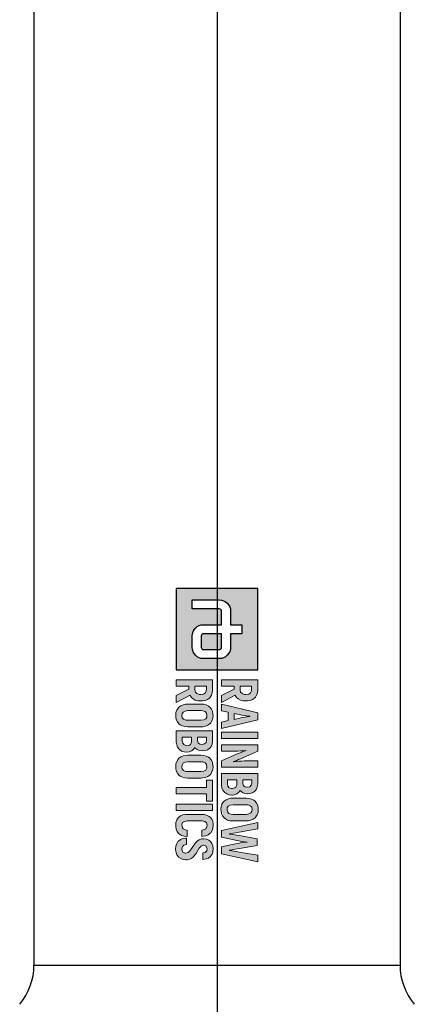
# Model space of a CAD drawing. Header units: millimetres. Extents: x 0 to 5219, y 0 to 2970.
# Tile 114 of 237: x 956 to 1053, y 1650 to 1892. Entities that reach past the tile are written whole.
import ezdxf

# ---------------------------------------------------------------- set-up
doc = ezdxf.new("R2010")
doc.units = ezdxf.units.MM
doc.header["$LTSCALE"] = 0.2
doc.linetypes.add('CENTER2', pattern=[1.125, 0.75, -0.125, 0.125, -0.125])
doc.layers.add('02_Center Line', color=1, linetype='CENTER2')

# ---------------------------------------------------------------- blocks, each defined once
blk = doc.blocks.new('A$C6aa9fa92')
h = blk.add_hatch(color=256)
h.dxf.hatch_style = 1
h.paths.add_polyline_path([(7.594, 0), (0, 0), (0, -7.594), (7.594, -7.594)])
edge = h.paths.add_edge_path(flags=16)
edge.add_spline(control_points=[(5.485, -2.531), (6.067, -2.531), (6.539, -3.003), (6.539, -3.586)], knot_values=[19, 19, 19, 19, 20, 20, 20, 20], degree=3, periodic=0)
edge.add_line((6.539, -3.586), (6.539, -5.063))
edge.add_spline(control_points=[(6.539, -5.063), (6.539, -5.645), (6.067, -6.117), (5.485, -6.117)], knot_values=[4, 4, 4, 4, 5, 5, 5, 5], degree=3, periodic=0)
edge.add_line((5.485, -6.117), (4.43, -6.117))
edge.add_spline(control_points=[(4.43, -6.117), (3.847, -6.117), (3.375, -5.645), (3.375, -5.063)], knot_values=[6, 6, 6, 6, 7, 7, 7, 7], degree=3, periodic=0)
edge.add_line((3.375, -5.063), (3.375, -3.375))
edge.add_line((3.375, -3.375), (2.109, -3.375))
edge.add_spline(control_points=[(2.109, -3.375), (1.993, -3.375), (1.898, -3.47), (1.898, -3.586)], knot_values=[9, 9, 9, 9, 10, 10, 10, 10], degree=3, periodic=0)
edge.add_line((1.898, -3.586), (1.898, -6.117))
edge.add_line((1.898, -6.117), (1.055, -6.117))
edge.add_line((1.055, -6.117), (1.055, -3.586))
edge.add_spline(control_points=[(1.055, -3.586), (1.055, -3.004), (1.527, -2.531), (2.109, -2.531)], knot_values=[13, 13, 13, 13, 14, 14, 14, 14], degree=3, periodic=0)
edge.add_line((2.109, -2.531), (3.375, -2.531))
edge.add_line((3.375, -2.531), (3.375, -1.477))
edge.add_line((3.375, -1.477), (4.219, -1.477))
edge.add_line((4.219, -1.477), (4.219, -2.531))
edge.add_line((4.219, -2.531), (5.485, -2.531))
edge = h.paths.add_edge_path(flags=0)
edge.add_spline(control_points=[(5.485, -3.375), (5.601, -3.375), (5.695, -3.47), (5.695, -3.586)], knot_values=[6, 6, 6, 6, 7, 7, 7, 7], degree=3, periodic=0)
edge.add_line((5.695, -3.586), (5.695, -5.063))
edge.add_spline(control_points=[(5.695, -5.063), (5.695, -5.179), (5.601, -5.274), (5.485, -5.274)], knot_values=[4, 4, 4, 4, 5, 5, 5, 5], degree=3, periodic=0)
edge.add_line((5.485, -5.274), (4.43, -5.274))
edge.add_spline(control_points=[(4.43, -5.274), (4.313, -5.274), (4.219, -5.179), (4.219, -5.063)], knot_values=[2, 2, 2, 2, 3, 3, 3, 3], degree=3, periodic=0)
edge.add_line((4.219, -5.063), (4.219, -3.375))
edge.add_line((4.219, -3.375), (5.485, -3.375))
at = {"ltscale": 2.5}
h = blk.add_hatch(color=256, dxfattribs=at)
h.dxf.hatch_style = 1
h.paths.add_polyline_path([(10.777, -3.375), (11.396, -3.375), (11.529, -2.764), (12.317, -2.764), (12.453, -3.375), (13.069, -3.375), (12.243, -0.001), (11.606, -0.001)])
h.paths.add_polyline_path([(11.65, -2.2), (11.804, -1.476), (11.835, -1.294), (11.875, -1.04), (11.923, -0.694), (11.949, -0.867), (11.997, -1.18), (12.037, -1.415), (12.063, -1.574), (12.199, -2.2)], flags=16)
h.paths.add_polyline_path([(13.394, -3.375), (13.983, -3.375), (13.983, -0.001), (13.394, -0.001)])
h.paths.add_polyline_path([(15.167, -2.355), (15.163, -2.101), (15.156, -1.846), (15.141, -1.596), (15.123, -1.345), (15.097, -1.102), (15.112, -1.088), (15.123, -1.124), (15.182, -1.279), (15.281, -1.541), (15.425, -1.909), (16.073, -3.375), (16.659, -3.375), (16.659, -0.001), (16.077, -0.001), (16.077, -1.029), (16.081, -1.25), (16.092, -1.493), (16.106, -1.743), (16.128, -2.001), (16.164, -2.32), (16.121, -2.215), (16.022, -1.95), (15.959, -1.795), (15.874, -1.589), (15.174, -0.001), (14.585, -0.001), (14.585, -3.375), (15.167, -3.375)])
h.paths.add_polyline_path([(17.261, -3.375), (18.274, -3.375), (18.326, -3.371), (18.58, -3.335), (18.797, -3.246), (18.989, -3.102), (19.022, -3.069), (19.151, -2.874), (19.232, -2.649), (19.258, -2.388), (19.232, -2.171), (19.147, -1.942), (19.029, -1.787), (18.827, -1.644), (18.878, -1.603), (19.022, -1.423), (19.107, -1.202), (19.136, -0.94), (19.136, -0.933), (19.107, -0.671), (19.026, -0.447), (18.889, -0.259), (18.724, -0.122), (18.503, -0.034), (18.245, -0.001), (17.261, -0.001)])
h.paths.add_polyline_path([(17.851, -2.815), (17.851, -1.942), (18.29, -1.942), (18.528, -2.053), (18.595, -2.141), (18.657, -2.418), (18.584, -2.649), (18.429, -2.775), (18.182, -2.815)], flags=16)
h.paths.add_polyline_path([(17.851, -1.39), (17.851, -0.561), (18.156, -0.561), (18.344, -0.594), (18.488, -0.73), (18.536, -0.966), (18.506, -1.176), (18.385, -1.334), (18.175, -1.39)], flags=16)
h.paths.add_polyline_path([(20.609, -3.43), (20.753, -3.423), (21, -3.375), (21.21, -3.276), (21.39, -3.128), (21.482, -3.01), (21.586, -2.804), (21.648, -2.565), (21.67, -2.288), (21.67, -1.088), (21.659, -0.9), (21.611, -0.646), (21.519, -0.432), (21.39, -0.248), (21.302, -0.167), (21.107, -0.041), (20.875, 0.032), (20.609, 0.054), (20.466, 0.047), (20.219, -0.001), (20.005, -0.1), (19.832, -0.248), (19.736, -0.369), (19.63, -0.576), (19.567, -0.811), (19.549, -1.088), (19.549, -2.288), (19.556, -2.48), (19.607, -2.73), (19.696, -2.948), (19.832, -3.128), (19.917, -3.213), (20.112, -3.335), (20.344, -3.408)])
h.paths.add_polyline_path([(20.609, -2.859), (20.462, -2.841), (20.293, -2.741), (20.193, -2.557), (20.156, -2.288), (20.156, -1.088), (20.171, -0.9), (20.252, -0.686), (20.396, -0.561), (20.609, -0.517), (20.753, -0.535), (20.923, -0.634), (21.026, -0.819), (21.059, -1.088), (21.059, -2.288), (21.044, -2.473), (20.967, -2.686), (20.823, -2.815)], flags=16)
h.paths.add_polyline_path([(22.891, -2.631), (22.873, -2.631), (22.854, -2.506), (22.825, -2.288), (22.78, -2.023), (22.725, -1.714), (22.423, -0.001), (21.812, -0.001), (22.567, -3.375), (23.197, -3.375), (23.477, -2.078), (23.495, -1.99), (23.543, -1.754), (23.58, -1.511), (23.613, -1.253), (23.642, -0.984), (23.661, -0.984), (23.668, -1.084), (23.694, -1.338), (23.727, -1.589), (23.768, -1.835), (23.819, -2.078), (24.099, -3.375), (24.729, -3.375), (25.484, -0.001), (24.873, -0.001), (24.571, -1.714), (24.53, -1.935), (24.482, -2.211), (24.449, -2.443), (24.423, -2.631), (24.405, -2.631), (24.394, -2.561), (24.364, -2.377), (24.32, -2.093), (24.258, -1.703), (23.959, -0.052), (23.337, -0.052), (23.038, -1.703), (22.99, -1.997), (22.939, -2.314), (22.906, -2.524)])
h.paths.add_polyline_path([(21.677, -5.167), (21.733, -4.923), (21.865, -4.776), (22.071, -4.728), (22.197, -4.739), (22.399, -4.846), (22.469, -4.96), (22.525, -5.225), (23.114, -5.225), (23.103, -5.082), (23.051, -4.828), (22.959, -4.61), (22.827, -4.43), (22.768, -4.375), (22.576, -4.253), (22.344, -4.179), (22.075, -4.157), (21.983, -4.157), (21.729, -4.201), (21.512, -4.294), (21.335, -4.433), (21.261, -4.522), (21.151, -4.721), (21.088, -4.957), (21.066, -5.233), (21.066, -6.581), (21.07, -6.721), (21.114, -6.979), (21.202, -7.196), (21.335, -7.373), (21.39, -7.425), (21.578, -7.55), (21.81, -7.627), (22.075, -7.653), (22.189, -7.649), (22.443, -7.605), (22.661, -7.517), (22.841, -7.377), (22.908, -7.299), (23.025, -7.1), (23.095, -6.868), (23.129, -6.592), (22.536, -6.592), (22.51, -6.762), (22.378, -7.01), (22.043, -7.085), (21.832, -7.008), (21.714, -6.843), (21.677, -6.581)])
h.paths.add_polyline_path([(24.012, -5.27), (23.934, -5.041), (24.041, -4.802), (24.288, -4.728), (24.454, -4.758), (24.602, -4.89), (24.653, -5.13), (25.261, -5.13), (25.257, -5.082), (25.22, -4.82), (25.136, -4.599), (24.999, -4.415), (24.97, -4.389), (24.782, -4.26), (24.554, -4.183), (24.288, -4.157), (24.266, -4.157), (24.005, -4.187), (23.78, -4.268), (23.596, -4.4), (23.46, -4.562), (23.368, -4.78), (23.334, -5.034), (23.357, -5.233), (23.438, -5.465), (23.522, -5.605), (23.688, -5.782), (23.802, -5.874), (24.012, -6.021), (24.134, -6.098), (24.397, -6.263), (24.61, -6.463), (24.701, -6.741), (24.574, -7.014), (24.283, -7.084), (24.053, -7.03), (23.92, -6.883), (23.872, -6.64), (23.268, -6.64), (23.272, -6.739), (23.316, -6.994), (23.408, -7.211), (23.548, -7.391), (23.596, -7.439), (23.791, -7.561), (24.02, -7.638), (24.288, -7.66), (24.377, -7.66), (24.631, -7.62), (24.848, -7.531), (25.048, -7.38), (25.191, -7.185), (25.279, -6.964), (25.309, -6.714), (25.298, -6.555), (25.235, -6.319), (25.184, -6.216), (25.04, -6.021), (24.966, -5.955), (24.767, -5.796), (24.694, -5.745), (24.48, -5.616), (24.421, -5.583), (24.211, -5.45), (24.193, -5.439)])
h.paths.add_polyline_path([(20.112, -7.594), (20.705, -7.594), (20.705, -4.224), (20.112, -4.224)])
h.paths.add_polyline_path([(18.546, -7.594), (19.154, -7.594), (19.154, -4.787), (19.832, -4.787), (19.832, -4.224), (17.868, -4.224), (17.868, -4.787), (18.546, -4.787)])
h.paths.add_polyline_path([(17.672, -6.511), (17.672, -5.306), (17.665, -5.119), (17.613, -4.868), (17.525, -4.651), (17.392, -4.47), (17.304, -4.386), (17.109, -4.264), (16.88, -4.19), (16.615, -4.165), (16.471, -4.172), (16.225, -4.224), (16.011, -4.319), (15.834, -4.47), (15.738, -4.588), (15.635, -4.794), (15.573, -5.034), (15.55, -5.306), (15.55, -6.511), (15.561, -6.703), (15.609, -6.949), (15.701, -7.167), (15.834, -7.347), (15.922, -7.432), (16.118, -7.553), (16.35, -7.627), (16.615, -7.653), (16.755, -7.646), (17.002, -7.594), (17.215, -7.498), (17.392, -7.347), (17.488, -7.229), (17.591, -7.023), (17.654, -6.784)])
h.paths.add_polyline_path([(17.05, -6.695), (16.972, -6.909), (16.825, -7.038), (16.615, -7.078), (16.464, -7.06), (16.298, -6.96), (16.195, -6.78), (16.162, -6.511), (16.162, -5.306), (16.177, -5.119), (16.254, -4.909), (16.401, -4.78), (16.615, -4.739), (16.759, -4.758), (16.928, -4.853), (17.028, -5.038), (17.061, -5.306), (17.061, -6.511)], flags=16)
h.paths.add_polyline_path([(14.832, -5.866), (14.88, -5.822), (15.024, -5.645), (15.112, -5.424), (15.142, -5.163), (15.142, -5.155), (15.112, -4.894), (15.031, -4.669), (14.895, -4.478), (14.725, -4.345), (14.508, -4.253), (14.25, -4.224), (13.263, -4.224), (13.263, -7.594), (14.331, -7.594), (14.582, -7.557), (14.803, -7.469), (14.991, -7.325), (15.024, -7.288), (15.156, -7.097), (15.234, -6.868), (15.259, -6.607), (15.237, -6.389), (15.149, -6.165), (15.031, -6.01)])
h.paths.add_polyline_path([(14.327, -6.176), (14.534, -6.275), (14.6, -6.36), (14.661, -6.632), (14.589, -6.868), (14.434, -6.994), (14.188, -7.034), (13.856, -7.034), (13.856, -6.165), (14.184, -6.165)], flags=16)
h.paths.add_polyline_path([(14.176, -5.609), (13.856, -5.609), (13.856, -4.783), (14.158, -4.783), (14.346, -4.817), (14.49, -4.949), (14.537, -5.185), (14.508, -5.395), (14.39, -5.557)], flags=16)
h.paths.add_polyline_path([(12.899, -5.306), (12.888, -5.119), (12.84, -4.868), (12.752, -4.651), (12.619, -4.47), (12.531, -4.386), (12.336, -4.264), (12.103, -4.19), (11.842, -4.165), (11.698, -4.172), (11.448, -4.224), (11.238, -4.319), (11.061, -4.47), (10.965, -4.588), (10.862, -4.794), (10.799, -5.034), (10.777, -5.306), (10.777, -6.511), (10.788, -6.703), (10.836, -6.949), (10.928, -7.167), (11.061, -7.347), (11.149, -7.432), (11.345, -7.553), (11.573, -7.627), (11.842, -7.653), (11.982, -7.646), (12.229, -7.594), (12.442, -7.498), (12.619, -7.347), (12.711, -7.229), (12.818, -7.023), (12.877, -6.784), (12.899, -6.511)])
h.paths.add_polyline_path([(12.288, -6.511), (12.273, -6.695), (12.196, -6.909), (12.052, -7.038), (11.842, -7.078), (11.691, -7.06), (11.525, -6.96), (11.422, -6.78), (11.389, -6.511), (11.389, -5.306), (11.404, -5.119), (11.481, -4.909), (11.628, -4.78), (11.842, -4.739), (11.986, -4.758), (12.155, -4.853), (12.255, -5.038), (12.288, -5.306)], flags=16)
h.paths.add_polyline_path([(10.487, -5.31), (10.48, -5.163), (10.436, -4.909), (10.347, -4.688), (10.218, -4.507), (10.145, -4.437), (9.949, -4.319), (9.717, -4.246), (9.448, -4.224), (8.524, -4.224), (8.524, -7.594), (9.117, -7.594), (9.117, -6.419), (9.386, -6.419), (9.986, -7.594), (10.638, -7.594), (9.957, -6.312), (9.964, -6.308), (10.152, -6.187), (10.299, -6.028), (10.402, -5.826), (10.465, -5.59)])
h.paths.add_polyline_path([(9.872, -5.461), (9.802, -5.679), (9.658, -5.811), (9.445, -5.855), (9.117, -5.855), (9.117, -4.787), (9.532, -4.787), (9.736, -4.883), (9.846, -5.056), (9.883, -5.318)], flags=16)
h.paths.add_polyline_path([(9.964, -2.09), (10.152, -1.968), (10.299, -1.806), (10.402, -1.607), (10.465, -1.368), (10.487, -1.091), (10.48, -0.94), (10.436, -0.686), (10.347, -0.469), (10.218, -0.288), (10.145, -0.218), (9.949, -0.097), (9.717, -0.027), (9.448, -0.001), (8.524, -0.001), (8.524, -3.375), (9.117, -3.375), (9.117, -2.2), (9.386, -2.2), (9.986, -3.375), (10.638, -3.375), (9.957, -2.093)])
h.paths.add_polyline_path([(9.658, -1.592), (9.445, -1.636), (9.117, -1.636), (9.117, -0.564), (9.532, -0.564), (9.736, -0.66), (9.846, -0.833), (9.883, -1.095), (9.872, -1.239), (9.802, -1.46)], flags=16)
h = blk.add_hatch(color=256)
h.dxf.hatch_style = 1
edge = h.paths.add_edge_path()
edge.add_spline(control_points=[(4.219, -5.063), (4.219, -5.179), (4.313, -5.274), (4.43, -5.274)], knot_values=[2, 2, 2, 2, 3, 3, 3, 3], degree=3, periodic=0)
edge.add_line((4.43, -5.274), (5.485, -5.274))
edge.add_spline(control_points=[(5.485, -5.274), (5.601, -5.274), (5.695, -5.179), (5.695, -5.063)], knot_values=[4, 4, 4, 4, 5, 5, 5, 5], degree=3, periodic=0)
edge.add_line((5.695, -5.063), (5.695, -3.586))
edge.add_spline(control_points=[(5.695, -3.586), (5.695, -3.47), (5.601, -3.375), (5.485, -3.375)], knot_values=[6, 6, 6, 6, 7, 7, 7, 7], degree=3, periodic=0)
edge.add_line((5.485, -3.375), (4.219, -3.375))
edge.add_line((4.219, -3.375), (4.219, -5.063))
for p, q in [((0, 0), (0, -7.594)), ((7.594, 0), (0, 0)), ((7.594, -7.594), (7.594, 0)), ((3.375, -2.531), (3.375, -1.477)), ((3.375, -1.477), (4.219, -1.477)), ((4.219, -1.477), (4.219, -2.531)), ((2.109, -2.531), (3.375, -2.531)), ((4.219, -2.531), (5.485, -2.531)), ((1.055, -6.117), (1.055, -3.586)), ((1.898, -3.586), (1.898, -6.117)), ((3.375, -3.375), (2.109, -3.375)), ((3.375, -5.063), (3.375, -3.375)), ((5.485, -3.375), (4.219, -3.375)), ((4.219, -3.375), (4.219, -5.063)), ((5.695, -5.063), (5.695, -3.586)), ((6.539, -3.586), (6.539, -5.063)), ((4.43, -5.274), (5.485, -5.274)), ((1.898, -6.117), (1.055, -6.117)), ((5.485, -6.117), (4.43, -6.117)), ((0, -7.594), (7.594, -7.594))]:
    blk.add_line(p, q)
at = {"lineweight": 0}
for points in [[(20.609, 0.054), (20.466, 0.047), (20.219, -0.001), (20.005, -0.1), (19.832, -0.248), (19.736, -0.369), (19.63, -0.576), (19.567, -0.811), (19.549, -1.088), (19.549, -2.288), (19.556, -2.48), (19.607, -2.73), (19.696, -2.948)], [(21.519, -0.432), (21.39, -0.248), (21.302, -0.167), (21.107, -0.041), (20.875, 0.032), (20.609, 0.054)], [(9.448, -0.001), (8.524, -0.001), (8.524, -3.375), (9.117, -3.375), (9.117, -2.2), (9.386, -2.2)], [(9.445, -0.564), (9.555, -0.576), (9.736, -0.66), (9.846, -0.833), (9.883, -1.095), (9.872, -1.239), (9.802, -1.46), (9.658, -1.592), (9.445, -1.636), (9.117, -1.636)], [(9.117, -1.636), (9.117, -0.564), (9.445, -0.564)], [(10.347, -0.469), (10.218, -0.288), (10.145, -0.218), (9.949, -0.097), (9.717, -0.027), (9.448, -0.001)], [(10.299, -1.806), (10.402, -1.607), (10.465, -1.368), (10.487, -1.091), (10.48, -0.94), (10.436, -0.686), (10.347, -0.469)], [(12.243, -0.001), (11.606, -0.001), (10.777, -3.375), (11.396, -3.375), (11.529, -2.764), (12.317, -2.764)], [(11.65, -2.2), (11.783, -1.574), (11.798, -1.511), (11.835, -1.294), (11.875, -1.04), (11.916, -0.745), (11.93, -0.745)], [(11.93, -0.745), (11.949, -0.867), (11.997, -1.18), (12.037, -1.415), (12.063, -1.574), (12.199, -2.2), (11.65, -2.2)], [(12.317, -2.764), (12.453, -3.375), (13.069, -3.375), (12.243, -0.001)], [(15.174, -0.001), (14.585, -0.001), (14.585, -3.375), (15.167, -3.375), (15.167, -2.355), (15.163, -2.101), (15.156, -1.846), (15.141, -1.596), (15.123, -1.345), (15.097, -1.102), (15.112, -1.088)], [(16.147, -2.277), (16.121, -2.215), (16.022, -1.95), (15.959, -1.795), (15.874, -1.589), (15.174, -0.001)], [(16.073, -3.375), (16.659, -3.375), (16.659, -0.001)], [(16.659, -0.001), (16.077, -0.001), (16.077, -1.029), (16.081, -1.25), (16.092, -1.493), (16.106, -1.743), (16.128, -2.001), (16.158, -2.263), (16.147, -2.277)], [(18.245, -0.001), (17.261, -0.001), (17.261, -3.375), (18.274, -3.375), (18.326, -3.371), (18.58, -3.335), (18.797, -3.246), (18.989, -3.102), (19.022, -3.069), (19.151, -2.874)], [(18.156, -0.561), (18.344, -0.594), (18.488, -0.73), (18.536, -0.966), (18.506, -1.176), (18.385, -1.334), (18.175, -1.39), (17.851, -1.39)], [(17.851, -1.39), (17.851, -0.561), (18.156, -0.561)], [(19.026, -0.447), (18.889, -0.259), (18.724, -0.122), (18.503, -0.034), (18.245, -0.001)], [(19.022, -1.423), (19.107, -1.202), (19.136, -0.94), (19.136, -0.933), (19.107, -0.671), (19.026, -0.447)], [(19.696, -2.948), (19.832, -3.128), (19.917, -3.213), (20.112, -3.335), (20.344, -3.408), (20.609, -3.43), (20.753, -3.423), (21, -3.375), (21.21, -3.276), (21.39, -3.128), (21.482, -3.01), (21.586, -2.804), (21.648, -2.565), (21.67, -2.288), (21.67, -1.088), (21.659, -0.9), (21.611, -0.646), (21.519, -0.432)], [(20.609, -2.859), (20.462, -2.841), (20.293, -2.741), (20.193, -2.557), (20.156, -2.288), (20.156, -1.088), (20.171, -0.9), (20.252, -0.686), (20.396, -0.561), (20.609, -0.517)], [(20.609, -0.517), (20.753, -0.535), (20.923, -0.634), (21.026, -0.819), (21.059, -1.088), (21.059, -2.288), (21.044, -2.473), (20.967, -2.686), (20.823, -2.815), (20.609, -2.859)], [(22.423, -0.001), (21.812, -0.001), (22.567, -3.375)], [(22.873, -2.631), (22.854, -2.506), (22.825, -2.288), (22.78, -2.023), (22.725, -1.714), (22.423, -0.001)], [(23.959, -0.052), (23.337, -0.052), (23.038, -1.703), (22.99, -1.997), (22.939, -2.314), (22.906, -2.524), (22.891, -2.631), (22.873, -2.631)], [(24.405, -2.631), (24.394, -2.561), (24.364, -2.377), (24.32, -2.093), (24.258, -1.703), (23.959, -0.052)], [(24.099, -3.375), (24.729, -3.375), (25.484, -0.001)], [(25.484, -0.001), (24.873, -0.001), (24.571, -1.714), (24.53, -1.935), (24.482, -2.211), (24.449, -2.443), (24.423, -2.631), (24.405, -2.631)], [(9.957, -2.093), (9.964, -2.09), (10.152, -1.968), (10.299, -1.806)], [(15.112, -1.088), (15.123, -1.124), (15.182, -1.279), (15.281, -1.541), (15.425, -1.909), (16.073, -3.375)], [(19.147, -1.942), (19.029, -1.787), (18.827, -1.644), (18.878, -1.603), (19.022, -1.423)], [(22.567, -3.375), (23.197, -3.375), (23.477, -2.078), (23.495, -1.99), (23.543, -1.754), (23.58, -1.511), (23.613, -1.253), (23.642, -0.984), (23.661, -0.984)], [(23.661, -0.984), (23.668, -1.084), (23.694, -1.338), (23.727, -1.589), (23.768, -1.835), (23.819, -2.078), (24.099, -3.375)], [(9.386, -2.2), (9.986, -3.375), (10.638, -3.375), (9.957, -2.093)], [(18.178, -1.942), (18.322, -1.957), (18.528, -2.053), (18.595, -2.141), (18.65, -2.388), (18.65, -2.439), (18.584, -2.649), (18.429, -2.775), (18.182, -2.815), (17.851, -2.815)], [(17.851, -2.815), (17.851, -1.942), (18.178, -1.942)], [(19.151, -2.874), (19.232, -2.649), (19.258, -2.388), (19.232, -2.171), (19.147, -1.942)], [(9.448, -4.224), (8.524, -4.224), (8.524, -7.594), (9.117, -7.594), (9.117, -6.419), (9.386, -6.419)], [(10.347, -4.688), (10.218, -4.507), (10.145, -4.437), (9.949, -4.319), (9.717, -4.246), (9.448, -4.224)], [(11.842, -4.165), (11.698, -4.172), (11.448, -4.224), (11.238, -4.319), (11.061, -4.47), (10.965, -4.588), (10.862, -4.794), (10.799, -5.034), (10.777, -5.306), (10.777, -6.511), (10.788, -6.703), (10.836, -6.949), (10.928, -7.167)], [(12.752, -4.651), (12.619, -4.47), (12.531, -4.386), (12.336, -4.264), (12.103, -4.19), (11.842, -4.165)], [(14.25, -4.224), (13.263, -4.224), (13.263, -7.594), (14.331, -7.594), (14.582, -7.557), (14.803, -7.469), (14.991, -7.325), (15.024, -7.288), (15.156, -7.097)], [(15.031, -4.669), (14.895, -4.478), (14.725, -4.345), (14.508, -4.253), (14.25, -4.224)], [(16.615, -4.165), (16.471, -4.172), (16.225, -4.224), (16.011, -4.319), (15.834, -4.47), (15.738, -4.588), (15.635, -4.794), (15.573, -5.034), (15.55, -5.306), (15.55, -6.511), (15.561, -6.703), (15.609, -6.949), (15.701, -7.167)], [(17.525, -4.651), (17.392, -4.47), (17.304, -4.386), (17.109, -4.264), (16.88, -4.19), (16.615, -4.165)], [(22.075, -4.157), (21.983, -4.157), (21.729, -4.201), (21.512, -4.294), (21.335, -4.433), (21.261, -4.522), (21.151, -4.721)], [(22.071, -4.728), (22.197, -4.739), (22.399, -4.846), (22.469, -4.96), (22.525, -5.225), (23.114, -5.225), (23.103, -5.082), (23.051, -4.828), (22.959, -4.61), (22.827, -4.43), (22.768, -4.375), (22.576, -4.253), (22.344, -4.179), (22.075, -4.157)], [(24.288, -4.157), (24.266, -4.157), (24.005, -4.187), (23.78, -4.268), (23.596, -4.4), (23.46, -4.562), (23.368, -4.78), (23.334, -5.034), (23.357, -5.233), (23.438, -5.465), (23.522, -5.605), (23.688, -5.782), (23.802, -5.874), (24.012, -6.021), (24.134, -6.098), (24.34, -6.227), (24.41, -6.275), (24.591, -6.445), (24.616, -6.482), (24.69, -6.706), (24.69, -6.765), (24.591, -6.979), (24.535, -7.023), (24.292, -7.082)], [(25.136, -4.599), (24.999, -4.415), (24.97, -4.389), (24.782, -4.26), (24.554, -4.183), (24.288, -4.157)], [(9.445, -4.787), (9.555, -4.798), (9.736, -4.883), (9.846, -5.056), (9.883, -5.318), (9.872, -5.461), (9.802, -5.679), (9.658, -5.811), (9.445, -5.855), (9.117, -5.855)], [(9.117, -5.855), (9.117, -4.787), (9.445, -4.787)], [(10.299, -6.028), (10.402, -5.826), (10.465, -5.59), (10.487, -5.31), (10.48, -5.163), (10.436, -4.909), (10.347, -4.688)], [(10.928, -7.167), (11.061, -7.347), (11.149, -7.432), (11.345, -7.553), (11.573, -7.627), (11.842, -7.653), (11.982, -7.646), (12.229, -7.594), (12.442, -7.498), (12.619, -7.347), (12.711, -7.229), (12.818, -7.023), (12.877, -6.784), (12.899, -6.511), (12.899, -5.306), (12.888, -5.119), (12.84, -4.868), (12.752, -4.651)], [(11.842, -7.078), (11.691, -7.06), (11.525, -6.96), (11.422, -6.78), (11.389, -6.511), (11.389, -5.306), (11.404, -5.119), (11.481, -4.909), (11.628, -4.78), (11.842, -4.739)], [(11.842, -4.739), (11.986, -4.758), (12.155, -4.853), (12.255, -5.038), (12.288, -5.306), (12.288, -6.511), (12.273, -6.695), (12.196, -6.909), (12.052, -7.038), (11.842, -7.078)], [(14.158, -4.783), (14.346, -4.817), (14.49, -4.949), (14.537, -5.185), (14.508, -5.395), (14.39, -5.557), (14.176, -5.609), (13.856, -5.609)], [(13.856, -5.609), (13.856, -4.783), (14.158, -4.783)], [(15.024, -5.645), (15.112, -5.424), (15.142, -5.163), (15.142, -5.155), (15.112, -4.894), (15.031, -4.669)], [(15.701, -7.167), (15.834, -7.347), (15.922, -7.432), (16.118, -7.553), (16.35, -7.627), (16.615, -7.653), (16.755, -7.646), (17.002, -7.594), (17.215, -7.498), (17.392, -7.347), (17.488, -7.229), (17.591, -7.023), (17.654, -6.784), (17.672, -6.511), (17.672, -5.306), (17.665, -5.119), (17.613, -4.868), (17.525, -4.651)], [(16.615, -7.078), (16.464, -7.06), (16.298, -6.96), (16.195, -6.78), (16.162, -6.511), (16.162, -5.306), (16.177, -5.119), (16.254, -4.909), (16.401, -4.78), (16.615, -4.739)], [(16.615, -4.739), (16.759, -4.758), (16.928, -4.853), (17.028, -5.038), (17.061, -5.306), (17.061, -6.511), (17.05, -6.695), (16.972, -6.909), (16.825, -7.038), (16.615, -7.078)], [(21.151, -4.721), (21.088, -4.957), (21.066, -5.233), (21.066, -6.581), (21.07, -6.721), (21.114, -6.979), (21.202, -7.196), (21.335, -7.373), (21.39, -7.425), (21.578, -7.55), (21.81, -7.627), (22.075, -7.653), (22.189, -7.649), (22.443, -7.605), (22.661, -7.517), (22.841, -7.377), (22.908, -7.299), (23.025, -7.1)], [(22.075, -7.078), (22.024, -7.078), (21.832, -7.008), (21.714, -6.843), (21.677, -6.581), (21.677, -5.167), (21.733, -4.923), (21.865, -4.776), (22.071, -4.728)], [(25.191, -7.185), (25.279, -6.964), (25.309, -6.714), (25.298, -6.555), (25.235, -6.319), (25.184, -6.216), (25.04, -6.021), (24.966, -5.955), (24.767, -5.796), (24.694, -5.745), (24.48, -5.616), (24.421, -5.583), (24.211, -5.45), (24.193, -5.439), (24.012, -5.27), (23.935, -5.045), (23.939, -5.03), (24.034, -4.817), (24.053, -4.798), (24.288, -4.728)], [(24.288, -4.728), (24.454, -4.758), (24.602, -4.89), (24.653, -5.13), (25.261, -5.13), (25.257, -5.082), (25.22, -4.82), (25.136, -4.599)], [(9.386, -6.419), (9.986, -7.594), (10.638, -7.594), (9.957, -6.312)], [(9.957, -6.312), (9.964, -6.308), (10.152, -6.187), (10.299, -6.028)], [(14.184, -6.165), (14.327, -6.176), (14.534, -6.275), (14.6, -6.36), (14.655, -6.607), (14.652, -6.662), (14.589, -6.868), (14.434, -6.994), (14.188, -7.034), (13.856, -7.034)], [(13.856, -7.034), (13.856, -6.165), (14.184, -6.165)], [(15.149, -6.165), (15.031, -6.01), (14.832, -5.866), (14.88, -5.822), (15.024, -5.645)], [(15.156, -7.097), (15.234, -6.868), (15.259, -6.607), (15.237, -6.389), (15.149, -6.165)], [(23.129, -6.592), (22.536, -6.592), (22.51, -6.762), (22.407, -6.957), (22.322, -7.023), (22.075, -7.078)], [(23.025, -7.1), (23.095, -6.868), (23.129, -6.592)], [(23.872, -6.64), (23.268, -6.64), (23.272, -6.739), (23.316, -6.994), (23.408, -7.211), (23.548, -7.391), (23.596, -7.439), (23.791, -7.561), (24.02, -7.638), (24.288, -7.66), (24.377, -7.66), (24.631, -7.62), (24.848, -7.531), (25.033, -7.391), (25.047, -7.38), (25.191, -7.185)], [(24.292, -7.082), (24.274, -7.082), (24.053, -7.03), (23.92, -6.883), (23.872, -6.64)]]:
    blk.add_lwpolyline(points, dxfattribs=at)
for points in [[(13.394, -0.001), (13.983, -0.001), (13.983, -3.375), (13.394, -3.375), (13.394, -0.001)], [(19.832, -4.224), (17.868, -4.224), (17.868, -4.787), (18.546, -4.787), (18.546, -7.594), (19.154, -7.594), (19.154, -4.787), (19.832, -4.787)], [(20.112, -4.224), (20.705, -4.224), (20.705, -7.594), (20.112, -7.594), (20.112, -4.224)]]:
    blk.add_lwpolyline(points, close=True, dxfattribs=at)
for points in [[(1.055, -3.586), (1.055, -3.004), (1.527, -2.531), (2.109, -2.531)], [(5.485, -2.531), (6.067, -2.531), (6.539, -3.003), (6.539, -3.586)], [(2.109, -3.375), (1.993, -3.375), (1.898, -3.47), (1.898, -3.586)], [(5.695, -3.586), (5.695, -3.47), (5.601, -3.375), (5.485, -3.375)], [(4.43, -6.117), (3.847, -6.117), (3.375, -5.645), (3.375, -5.063)], [(4.219, -5.063), (4.219, -5.179), (4.313, -5.274), (4.43, -5.274)], [(6.539, -5.063), (6.539, -5.645), (6.067, -6.117), (5.485, -6.117)], [(5.485, -5.274), (5.601, -5.274), (5.695, -5.179), (5.695, -5.063)]]:
    blk.add_open_spline(points, degree=3)
blk = doc.blocks.new('A$C0088d080')
for p, q in [((-45, 1323), (-45, 919.1)), ((45, 1263.9), (45, 919.1)), ((-45, 919.1), (45, 919.1))]:
    blk.add_line(p, q)
for centre, start, end in [((-60, 919.1), 320, 0), ((60, 919.1), 180, 220)]:
    blk.add_arc(centre, 15, start, end)
at = {"layer": '02_Center Line'}
blk.add_line((0, 1565), (0, -20), dxfattribs=at)
at = {"ltscale": 2.5, "xscale": 2.633687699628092, "yscale": 2.633687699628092, "zscale": 2.633687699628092, "rotation": 270}
blk.add_blockref('A$C6aa9fa92', (10, 1011.57), dxfattribs=at)

msp = doc.modelspace()

# ---------------------------------------------------------------- linework, layer by layer
at = {"layer": '02_Center Line'}
msp.add_line((1004.425, 2290.824), (1004.425, 858.048), dxfattribs=at)

# ---------------------------------------------------------------- block references
msp.add_blockref('A$C0088d080', (1004.425, 740.896))

doc.saveas('drawing.dxf')
